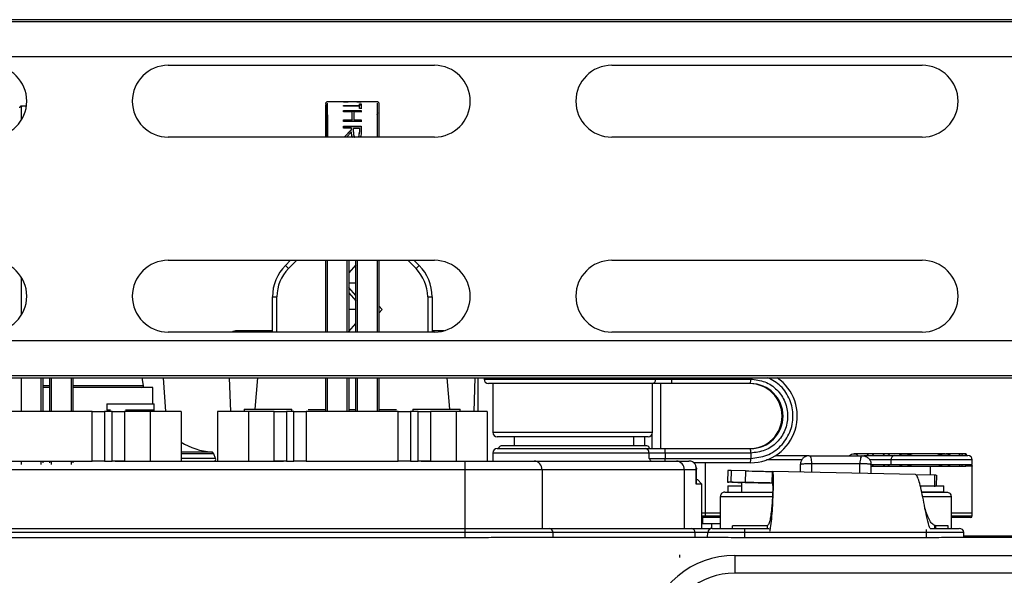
# Model space of a CAD drawing. Header units: millimetres. Extents: x 9 to 583, y 10 to 410.
# Tile 71 of 107: x 406 to 428, y 122 to 135. Entities that reach past the tile are written whole.
import ezdxf

# ---------------------------------------------------------------- set-up
doc = ezdxf.new("R2010")
doc.units = ezdxf.units.MM

msp = doc.modelspace()

# ---------------------------------------------------------------- linework, layer by layer
at = {"color": 7, "linetype": 'Continuous', "lineweight": 25}
for p, q in [((472.255, 134.5497), (392.455, 134.5497)), ((392.455, 134.5095), (472.255, 134.5095)), ((409.255, 133.5195), (415.255, 133.5195)), ((419.255, 133.5195), (426.255, 133.5195)), ((406.0574, 132.5991), (405.9352, 132.5991)), ((413.2754, 132.6954), (412.8283, 132.6954)), ((413.205, 132.6125), (413.564, 132.6125)), ((413.205, 132.603), (413.564, 132.603)), ((413.564, 132.5948), (413.205, 132.5948)), ((413.4778, 132.6954), (413.3402, 132.6954)), ((413.986, 132.6954), (413.5426, 132.6954)), ((413.564, 132.6485), (413.605, 132.6485)), ((413.564, 132.6125), (413.564, 132.6485)), ((413.564, 132.6387), (413.605, 132.6387)), ((413.564, 132.6125), (413.564, 132.603)), ((413.605, 132.545), (413.564, 132.545)), ((413.605, 132.6943), (413.605, 132.6909)), ((413.205, 132.4969), (413.605, 132.4969)), ((413.205, 132.4705), (413.205, 132.4969)), ((413.205, 132.488), (413.605, 132.488)), ((413.3999, 132.4705), (413.205, 132.4705)), ((413.605, 132.4705), (413.4409, 132.4705)), ((413.205, 132.291), (413.3999, 132.291)), ((413.205, 132.2833), (413.3999, 132.2833)), ((413.605, 132.2549), (413.205, 132.2549)), ((413.205, 132.1446), (413.605, 132.1446)), ((413.205, 132.1035), (413.205, 132.1446)), ((413.205, 132.1376), (413.605, 132.1376)), ((413.3896, 132.1035), (413.205, 132.1035)), ((413.4307, 132.1035), (413.564, 132.1035)), ((413.4409, 132.291), (413.605, 132.291)), ((413.4409, 132.291), (413.4409, 132.2833)), ((413.4409, 132.2833), (413.605, 132.2833)), ((413.564, 132.1035), (413.564, 132.0141)), ((415.255, 131.8995), (409.255, 131.8995)), ((413.2185, 131.8995), (413.3896, 132.0694)), ((413.2241, 131.8995), (413.3896, 132.0629)), ((413.3896, 132.0159), (413.2756, 131.8995)), ((413.4301, 132.0101), (413.4301, 132.0163)), ((413.564, 132.0079), (413.564, 132.0141)), ((413.605, 132.0451), (413.605, 132.0515)), ((426.255, 131.8995), (419.255, 131.8995)), ((409.255, 129.1195), (415.255, 129.1195)), ((411.8979, 129.0024), (412.015, 129.1195)), ((411.8979, 129.0024), (411.9686, 128.9317)), ((412.805, 127.4995), (412.805, 129.1195)), ((413.325, 129.1195), (413.325, 127.4995)), ((413.485, 129.018), (413.325, 128.8339)), ((413.485, 127.4995), (413.485, 129.1195)), ((414.005, 129.1195), (414.005, 127.4995)), ((414.795, 129.1195), (414.9121, 129.0024)), ((414.8414, 128.9317), (414.9121, 129.0024)), ((419.255, 129.1195), (426.255, 129.1195)), ((413.325, 128.6095), (413.485, 128.6095)), ((413.485, 128.323), (413.325, 128.507)), ((413.325, 128.3851), (413.485, 128.201)), ((411.605, 127.4995), (411.605, 128.2953)), ((411.605, 128.2953), (411.705, 128.2953)), ((415.105, 128.2953), (415.205, 128.2953)), ((415.205, 128.2953), (415.205, 127.4995)), ((413.3335, 128.0095), (413.325, 128.0193)), ((413.485, 128.0095), (413.3335, 128.0095)), ((414.005, 128.0906), (414.0755, 128.0095)), ((414.0755, 128.0095), (414.005, 127.9284)), ((413.325, 127.512), (413.485, 127.6961)), ((415.255, 127.4995), (409.255, 127.4995)), ((411.605, 127.5295), (411.225, 127.5295)), ((415.4734, 127.5295), (415.2084, 127.5295)), ((426.255, 127.4995), (419.255, 127.4995)), ((472.255, 126.5095), (392.455, 126.5095)), ((392.455, 126.4693), (472.255, 126.4693)), ((406.425, 126.4693), (406.425, 125.7095)), ((406.585, 125.7095), (406.585, 126.4693)), ((407.105, 126.4693), (407.105, 125.7095)), ((408.6972, 126.2961), (408.6684, 126.4693)), ((409.2036, 125.7095), (409.1493, 126.4693)), ((410.6316, 126.4693), (410.6581, 125.7095)), ((411.2683, 126.4693), (411.2093, 125.7615)), ((412.805, 125.7095), (412.805, 126.4693)), ((413.325, 126.4693), (413.325, 125.7095)), ((413.485, 125.7095), (413.485, 126.4693)), ((414.005, 126.4693), (414.005, 125.7095)), ((415.6007, 125.7615), (415.5417, 126.4693)), ((416.1519, 125.7095), (416.1785, 126.4693)), ((416.375, 126.4693), (416.375, 126.4377)), ((416.575, 126.3377), (416.575, 125.2377)), ((420.175, 125.2377), (420.175, 126.3377)), ((420.365, 124.8695), (420.365, 126.3377)), ((422.3846, 126.3377), (420.6101, 126.3377)), ((420.6129, 126.4377), (422.3874, 126.4377)), ((422.3846, 126.3377), (422.3624, 126.3377)), ((406.585, 126.2495), (406.425, 126.2495)), ((408.905, 126.2495), (407.105, 126.2495)), ((408.905, 125.8827), (408.905, 126.2495)), ((407.87, 125.8827), (407.87, 125.7457)), ((407.87, 125.8827), (408.94, 125.8827)), ((408.94, 125.7457), (408.94, 125.8827)), ((407.5424, 125.7095), (405.4674, 125.7095)), ((407.5424, 124.5895), (407.5424, 125.7095)), ((407.8198, 125.7095), (407.8198, 124.5895)), ((407.9902, 125.7095), (407.8198, 125.7095)), ((407.87, 125.7457), (407.9062, 125.7095)), ((407.87, 125.7457), (407.9541, 125.7457)), ((407.9902, 124.5895), (407.9902, 125.7095)), ((408.2674, 125.7095), (408.2674, 124.5895)), ((408.845, 125.7095), (408.2674, 125.7095)), ((408.2929, 125.7457), (408.94, 125.7457)), ((408.845, 125.7095), (408.845, 124.5895)), ((409.545, 125.7095), (408.845, 125.7095)), ((408.9038, 125.7095), (408.94, 125.7457)), ((408.905, 125.7095), (408.905, 125.7107)), ((408.94, 125.7095), (408.94, 125.7457)), ((409.545, 125.7095), (409.545, 124.5895)), ((410.365, 125.7095), (410.365, 124.5895)), ((411.065, 125.7095), (410.365, 125.7095)), ((410.97, 125.7615), (410.97, 125.7095)), ((410.97, 125.7615), (412.04, 125.7615)), ((411.065, 125.7095), (411.065, 124.5895)), ((411.6426, 125.7095), (411.065, 125.7095)), ((411.6426, 124.5895), (411.6426, 125.7095)), ((411.9199, 125.7095), (411.9199, 124.5895)), ((412.0901, 125.7095), (411.9199, 125.7095)), ((412.04, 125.7095), (412.04, 125.7615)), ((412.0901, 124.5895), (412.0901, 125.7095)), ((414.4425, 125.7095), (412.3675, 125.7095)), ((412.3675, 125.7095), (412.3675, 124.5895)), ((414.4425, 124.5895), (414.4425, 125.7095)), ((414.7199, 125.7095), (414.7199, 124.5895)), ((414.8901, 125.7095), (414.7199, 125.7095)), ((414.77, 125.7615), (414.77, 125.7095)), ((414.77, 125.7615), (415.84, 125.7615)), ((414.8901, 124.5895), (414.8901, 125.7095)), ((415.1674, 125.7095), (415.1674, 124.5895)), ((415.745, 125.7095), (415.1674, 125.7095)), ((415.745, 125.7095), (415.745, 124.5895)), ((416.445, 125.7095), (415.745, 125.7095)), ((415.84, 125.7095), (415.84, 125.7615)), ((416.445, 125.7095), (416.445, 124.5895)), ((416.6757, 125.1377), (416.675, 125.1377)), ((417.055, 125.1377), (417.055, 124.9295)), ((419.755, 124.9295), (419.755, 125.1377)), ((416.675, 124.8695), (420.0066, 124.8695)), ((420.045, 124.9295), (416.765, 124.9295)), ((420.0066, 124.8695), (420.4557, 124.8695)), ((420.4557, 124.8695), (422.3846, 124.8695)), ((405.4674, 124.5895), (407.5424, 124.5895)), ((406.425, 124.5895), (406.425, 124.5501)), ((406.585, 124.5501), (406.585, 124.5895)), ((407.105, 124.5895), (407.105, 124.5501)), ((407.8198, 124.5895), (407.9902, 124.5895)), ((408.0589, 124.5895), (411.8511, 124.5895)), ((410.3226, 124.6432), (410.2836, 124.7503)), ((411.9199, 124.5895), (412.0901, 124.5895)), ((412.3675, 124.5895), (414.4425, 124.5895)), ((412.805, 124.587), (412.805, 124.5895)), ((413.325, 124.5895), (413.325, 124.587)), ((413.485, 124.587), (413.485, 124.5895)), ((414.005, 124.5895), (414.005, 124.587)), ((414.7199, 124.5895), (414.8901, 124.5895)), ((414.9589, 124.5895), (415.9503, 124.5895)), ((415.9503, 124.3895), (415.9503, 124.5895)), ((415.9503, 124.5895), (417.5092, 124.5895)), ((416.575, 124.7695), (416.575, 124.5895)), ((417.5092, 124.5895), (420.7134, 124.5895)), ((420.0992, 124.6495), (420.0992, 124.7695)), ((420.4584, 124.7695), (420.0992, 124.7695)), ((420.0992, 124.6495), (420.4584, 124.6495)), ((420.4584, 124.7695), (420.4584, 124.6495)), ((422.3874, 124.7695), (420.4584, 124.7695)), ((420.4584, 124.6495), (422.3874, 124.6495)), ((420.7134, 124.5895), (420.9948, 124.5895)), ((422.3846, 124.5495), (421.1042, 124.5495)), ((422.3874, 124.7695), (422.3874, 124.6495)), ((422.9492, 124.7136), (423.6725, 124.7136)), ((425.0861, 124.7536), (424.7206, 124.7536)), ((424.7895, 124.7309), (424.7895, 124.7136)), ((424.9375, 124.7136), (425.6261, 124.7136)), ((425.4461, 124.7536), (425.0861, 124.7536)), ((425.8453, 124.7536), (425.4461, 124.7536)), ((425.5554, 124.5136), (425.5554, 124.6136)), ((427.385, 124.6136), (425.5554, 124.6136)), ((425.6261, 124.7136), (427.285, 124.7136)), ((426.771, 124.7536), (425.8554, 124.7536)), ((427.1286, 124.7536), (426.7921, 124.7536)), ((427.2405, 124.7536), (427.1334, 124.7536)), ((427.245, 124.7136), (427.245, 124.7536)), ((427.385, 124.5136), (427.385, 124.6136)), ((415.9503, 124.3895), (402.105, 124.3895)), ((417.6824, 124.3895), (415.9503, 124.3895)), ((420.8867, 124.3895), (417.6824, 124.3895)), ((421.1588, 124.3895), (420.8867, 124.3895)), ((421.1588, 124.0695), (421.1588, 124.3895)), ((421.1675, 124.0695), (421.1675, 124.418)), ((421.8716, 124.3742), (421.8658, 124.1097)), ((421.946, 124.3727), (421.9403, 124.1128)), ((422.2678, 124.3659), (421.946, 124.3727)), ((422.0086, 124.3714), (422.0087, 124.3766)), ((422.2678, 124.3659), (422.2621, 124.1059)), ((422.767, 124.3554), (422.8726, 124.3534)), ((422.8726, 124.3534), (422.8669, 124.0935)), ((422.8726, 124.3534), (422.8797, 124.3534)), ((422.8741, 124.0934), (422.8797, 124.3534)), ((426.1025, 124.2824), (422.8797, 124.3534)), ((423.5072, 124.5095), (423.5072, 124.3395)), ((425.0861, 124.4736), (425.4461, 124.4736)), ((425.1028, 124.5136), (425.5554, 124.5136)), ((425.1028, 124.3044), (425.1028, 124.5095)), ((425.4461, 124.4736), (425.8536, 124.4736)), ((425.5554, 124.5136), (427.385, 124.5136)), ((425.8536, 124.4736), (426.7729, 124.4736)), ((426.7729, 124.4736), (427.1289, 124.4736)), ((427.1289, 124.4736), (427.2406, 124.4736)), ((427.385, 123.4136), (427.385, 124.4736)), ((421.1675, 124.1695), (421.1886, 124.1695)), ((421.2886, 124.0695), (421.1886, 124.1695)), ((422.2621, 124.1059), (421.9403, 124.1128)), ((421.9854, 124.1112), (421.969, 124.1113)), ((422.1839, 124.1065), (422.1792, 123.8895)), ((426.5346, 124.2704), (426.1054, 124.2809)), ((426.5346, 124.2704), (426.5288, 124.0104)), ((426.5722, 124.2693), (426.5346, 124.2704)), ((426.5783, 124.0316), (426.5835, 124.269)), ((421.1588, 124.0695), (421.1674, 124.0763)), ((421.2886, 124.0695), (421.1588, 124.0695)), ((421.2886, 123.0695), (421.2886, 124.0695)), ((421.87, 124.0316), (421.87, 123.8946)), ((421.87, 124.0316), (422.1823, 124.0316)), ((426.2125, 124.0316), (426.74, 124.0316)), ((426.2436, 123.8946), (426.7397, 123.8946)), ((426.74, 123.8946), (426.74, 124.0316)), ((421.705, 123.0695), (421.705, 123.7895)), ((426.905, 123.7895), (426.905, 123.0695)), ((421.37, 123.4136), (421.2886, 123.4136)), ((421.37, 123.3136), (421.2886, 123.3136)), ((421.705, 123.4136), (421.37, 123.4136)), ((421.37, 123.3525), (421.37, 123.4136)), ((421.37, 123.3136), (421.37, 123.3525)), ((421.705, 123.3136), (421.37, 123.3136)), ((427.385, 123.4136), (426.905, 123.4136)), ((427.3434, 123.3136), (426.905, 123.3136)), ((427.3834, 123.3525), (427.385, 123.4136)), ((402.105, 123.0695), (415.9503, 123.0695)), ((415.9503, 122.973), (415.9503, 123.0695)), ((415.9503, 123.0695), (417.8438, 123.0695)), ((417.8438, 123.0695), (421.0481, 123.0695)), ((421.0481, 123.0695), (421.475, 123.0695)), ((421.505, 123.1695), (421.2886, 123.1695)), ((421.705, 123.1695), (421.505, 123.1695)), ((421.5186, 123.0695), (422.255, 123.0695)), ((422.7577, 123.1295), (421.978, 123.1295)), ((422.255, 122.973), (422.255, 123.0695)), ((422.255, 123.0695), (422.8055, 123.0695)), ((422.7577, 123.1295), (422.7577, 123.0695)), ((426.4331, 123.0695), (427.0915, 123.0695)), ((426.543, 123.0695), (426.5415, 123.1313)), ((426.5607, 123.0695), (426.5608, 123.1295)), ((426.8412, 123.1295), (426.5608, 123.1295)), ((415.9503, 122.973), (402.105, 122.973)), ((402.105, 122.863), (415.9503, 122.863)), ((415.9503, 122.863), (415.9503, 122.973)), ((417.9304, 122.973), (415.9503, 122.973)), ((416.7949, 122.8695), (421.7599, 122.8695)), ((417.9335, 122.8695), (417.9304, 122.973)), ((421.1347, 122.973), (417.9304, 122.973)), ((421.1378, 122.8695), (421.1347, 122.973)), ((421.415, 122.8695), (421.4186, 122.973)), ((422.255, 122.973), (421.4186, 122.973)), ((422.255, 122.863), (422.255, 122.973)), ((426.355, 122.973), (422.255, 122.973)), ((422.255, 122.863), (426.355, 122.863)), ((426.355, 122.863), (426.355, 122.973)), ((427.1914, 122.973), (426.355, 122.973)), ((426.8501, 122.8695), (429.7605, 122.8695)), ((427.195, 122.8695), (427.1914, 122.973)), ((427.194, 122.8995), (428.3161, 122.8995)), ((420.785, 122.4695), (420.785, 122.4134)), ((422.0272, 122.4595), (442.6829, 122.4595)), ((422.0272, 122.4595), (422.0272, 122.0595)), ((442.6829, 122.0595), (422.0272, 122.0595))]:
    msp.add_line(p, q, dxfattribs=at)
at = {"color": 8, "linetype": 'Continuous', "lineweight": 25}
for p, q in [((431.2061, 133.7095), (392.455, 133.7095)), ((411.9686, 128.9317), (412.1564, 129.1195)), ((412.845, 127.4995), (412.845, 129.1195)), ((413.285, 129.1195), (413.285, 127.4995)), ((413.525, 127.4995), (413.525, 129.1195)), ((413.965, 129.1195), (413.965, 127.4995)), ((414.6536, 129.1195), (414.8414, 128.9317)), ((405.945, 127.8853), (405.945, 128.7338)), ((411.705, 127.4995), (411.705, 128.2953)), ((415.105, 128.2953), (415.105, 127.4995)), ((411.225, 127.5295), (411.225, 127.4995)), ((392.455, 127.3095), (431.2061, 127.3095)), ((405.945, 125.7095), (405.945, 126.4693)), ((406.385, 126.4693), (406.385, 125.7095)), ((406.625, 125.7095), (406.625, 126.4693)), ((407.065, 126.4693), (407.065, 125.7095)), ((412.845, 125.7095), (412.845, 126.4693)), ((413.285, 126.4693), (413.285, 125.7095)), ((413.525, 125.7095), (413.525, 126.4693)), ((413.965, 126.4693), (413.965, 125.7095)), ((416.239, 126.4693), (416.239, 125.7095)), ((420.2492, 126.4377), (420.2492, 126.4693)), ((420.6129, 126.4693), (420.6129, 126.4377)), ((422.3874, 126.4377), (422.3874, 126.4693)), ((406.425, 126.2961), (406.585, 126.2961)), ((407.105, 126.2961), (408.6972, 126.2961)), ((412.4116, 125.7528), (412.805, 125.7528)), ((413.325, 125.7528), (413.405, 125.7528)), ((413.405, 125.7528), (413.485, 125.7528)), ((414.005, 125.7528), (414.4025, 125.7528)), ((419.9918, 125.1377), (419.9918, 124.9295)), ((420.165, 124.8695), (420.165, 125.194)), ((410.2327, 124.7895), (409.545, 124.7895)), ((405.945, 124.5106), (405.945, 124.5895)), ((406.385, 124.5895), (406.385, 124.5106)), ((406.625, 124.5106), (406.625, 124.5895)), ((407.065, 124.5895), (407.065, 124.5106)), ((410.2836, 124.7503), (409.545, 124.7503)), ((410.3226, 124.6432), (409.545, 124.6432)), ((412.845, 124.5762), (412.845, 124.5895)), ((413.285, 124.5895), (413.285, 124.5762)), ((413.525, 124.5762), (413.525, 124.5895)), ((413.965, 124.5895), (413.965, 124.5762)), ((420.0992, 124.7695), (416.575, 124.7695)), ((421.37, 123.4136), (421.37, 124.5495)), ((423.5409, 124.6136), (422.7464, 124.6136)), ((425.5554, 124.6136), (425.0692, 124.6136)), ((415.9503, 123.0695), (415.9503, 124.3895)), ((417.6824, 124.3895), (417.6824, 123.0695)), ((420.8867, 124.3895), (420.8867, 123.0695)), ((423.7598, 124.5323), (423.7603, 124.334)), ((424.8497, 124.31), (424.8503, 124.5323)), ((426.44, 124.2727), (426.44, 124.4736)), ((427.385, 124.4736), (427.2406, 124.4736)), ((421.705, 123.7895), (422.8779, 123.7895)), ((426.2653, 123.7895), (426.905, 123.7895)), ((421.2886, 123.3525), (421.37, 123.3525)), ((421.305, 123.3136), (421.305, 123.1695)), ((421.37, 123.3525), (421.705, 123.3525)), ((426.905, 123.3525), (427.3834, 123.3525)), ((421.505, 123.1695), (421.505, 123.0686)), ((421.978, 123.0695), (421.978, 123.1295)), ((426.355, 122.973), (426.355, 123.0474)), ((426.8412, 123.0695), (426.8412, 123.1295)), ((421.4186, 122.973), (421.1347, 122.973))]:
    msp.add_line(p, q, dxfattribs=at)
at = {"color": 7, "linetype": 'Continuous', "lineweight": 25, "flags": 128}
for points in [[(413.205, 132.6903), (413.205, 132.6909), (413.205, 132.6915), (413.205, 132.692), (413.205, 132.6925), (413.205, 132.6929), (413.205, 132.6933), (413.205, 132.6937), (413.205, 132.6941)], [(413.205, 132.5948), (413.205, 132.5971), (413.205, 132.5994), (413.205, 132.6016), (413.205, 132.6039), (413.205, 132.6061), (413.205, 132.6082), (413.205, 132.6104), (413.205, 132.6125)], [(413.564, 132.545), (413.564, 132.5518), (413.564, 132.5584), (413.564, 132.5648), (413.564, 132.5711), (413.564, 132.5773), (413.564, 132.5833), (413.564, 132.5891), (413.564, 132.5948)], [(413.605, 132.6943), (413.605, 132.694), (413.605, 132.6937), (413.605, 132.6933), (413.605, 132.6929), (413.605, 132.6925), (413.605, 132.692), (413.605, 132.6915), (413.605, 132.6909)], [(413.605, 132.6485), (413.605, 132.6387), (413.605, 132.628), (413.605, 132.6164), (413.605, 132.6039), (413.605, 132.5905), (413.605, 132.5762), (413.605, 132.561), (413.605, 132.545)], [(413.605, 132.6485), (413.605, 132.643), (413.605, 132.6387)], [(413.605, 132.6387), (413.605, 132.629), (413.605, 132.6183), (413.605, 132.6068), (413.605, 132.5944), (413.605, 132.5811), (413.605, 132.5669), (413.605, 132.5518), (413.605, 132.5359)], [(413.3999, 132.291), (413.3999, 132.316), (413.3999, 132.3403), (413.3999, 132.3638), (413.3999, 132.3867), (413.3999, 132.4088), (413.3999, 132.4301), (413.3999, 132.4507), (413.3999, 132.4705)], [(413.4409, 132.4705), (413.4409, 132.4507), (413.4409, 132.4301), (413.4409, 132.4088), (413.4409, 132.3867), (413.4409, 132.3638), (413.4409, 132.3403), (413.4409, 132.316), (413.4409, 132.291)], [(413.4409, 132.4705), (413.4409, 132.4656), (413.4409, 132.4617)], [(413.4409, 132.4617), (413.4409, 132.442), (413.4409, 132.4216), (413.4409, 132.4004), (413.4409, 132.3784), (413.4409, 132.3557), (413.4409, 132.3323), (413.4409, 132.3081), (413.4409, 132.2833)], [(413.605, 132.4969), (413.605, 132.4937), (413.605, 132.4904), (413.605, 132.4872), (413.605, 132.4839), (413.605, 132.4806), (413.605, 132.4772), (413.605, 132.4739), (413.605, 132.4705)], [(413.605, 132.4969), (413.605, 132.4919), (413.605, 132.488)], [(413.605, 132.488), (413.605, 132.4848), (413.605, 132.4816), (413.605, 132.4783), (413.605, 132.4751), (413.605, 132.4718), (413.605, 132.4685), (413.605, 132.4651), (413.605, 132.4617)], [(413.205, 132.2549), (413.205, 132.2595), (413.205, 132.2641), (413.205, 132.2686), (413.205, 132.2731), (413.205, 132.2777), (413.205, 132.2821), (413.205, 132.2866), (413.205, 132.291)], [(413.3896, 132.0694), (413.3896, 132.0737), (413.3896, 132.078), (413.3896, 132.0823), (413.3896, 132.0865), (413.3896, 132.0908), (413.3896, 132.0951), (413.3896, 132.0993), (413.3896, 132.1035)], [(413.3999, 132.291), (413.3999, 132.2867), (413.3999, 132.2833)], [(413.605, 132.291), (413.605, 132.2866), (413.605, 132.2821), (413.605, 132.2777), (413.605, 132.2731), (413.605, 132.2686), (413.605, 132.2641), (413.605, 132.2595), (413.605, 132.2549)], [(413.605, 132.291), (413.605, 132.2867), (413.605, 132.2833)], [(413.605, 132.2833), (413.605, 132.2789), (413.605, 132.2745), (413.605, 132.27), (413.605, 132.2655), (413.605, 132.261), (413.605, 132.2565), (413.605, 132.2519), (413.605, 132.2474)], [(413.605, 132.1446), (413.605, 132.1332), (413.605, 132.1218), (413.605, 132.1103), (413.605, 132.0988), (413.605, 132.0871), (413.605, 132.0753), (413.605, 132.0634), (413.605, 132.0515)], [(413.605, 132.1446), (413.605, 132.1407), (413.605, 132.1376)], [(413.605, 132.1376), (413.605, 132.1264), (413.605, 132.115), (413.605, 132.1036), (413.605, 132.0921), (413.605, 132.0805), (413.605, 132.0688), (413.605, 132.057), (413.605, 132.0451)], [(413.3896, 132.0694), (413.3896, 132.0657), (413.3896, 132.0629)], [(420.1555, 126.3377), (419.9913, 126.3377), (419.7646, 126.3377), (419.4842, 126.3377), (419.1609, 126.3377), (418.8072, 126.3377), (418.4368, 126.3377), (418.064, 126.3377), (417.7033, 126.3377), (417.3685, 126.3377), (417.0726, 126.3377), (416.8271, 126.3377), (416.6414, 126.3377), (416.5228, 126.3377), (416.4758, 126.3377), (416.475, 126.3377)], [(420.6101, 126.3377), (420.5364, 126.3377), (420.4647, 126.3377), (420.3964, 126.3377), (420.3331, 126.3377), (420.2762, 126.3377), (420.227, 126.3377), (420.1864, 126.3377), (420.1555, 126.3377)], [(420.2492, 126.4377), (420.2739, 126.4377), (420.3064, 126.4377), (420.3458, 126.4377), (420.3913, 126.4377), (420.4419, 126.4377), (420.4965, 126.4377), (420.554, 126.4377), (420.6129, 126.4377)], [(420.075, 125.1377), (420.047, 125.1377), (419.9467, 125.1377), (419.7776, 125.1377), (419.5472, 125.1377), (419.2656, 125.1377), (418.9451, 125.1377), (418.5996, 125.1377), (418.2444, 125.1377), (417.8948, 125.1377), (417.5662, 125.1377), (417.273, 125.1377), (417.028, 125.1377), (416.8418, 125.1377), (416.7226, 125.1377), (416.6757, 125.1377)], [(417.055, 125.1377), (417.0425, 125.1377), (416.9432, 125.1377), (416.915, 125.1377)], [(419.835, 125.1377), (419.8345, 125.1377), (419.7888, 125.1377), (419.755, 125.1377)], [(421.1659, 124.4297), (421.1602, 124.45), (421.1545, 124.4704)], [(421.4968, 123.0671), (421.4941, 123.0677), (421.475, 123.0695)]]:
    msp.add_lwpolyline(points, dxfattribs=at)
at = {"color": 8, "linetype": 'Continuous', "lineweight": 25, "flags": 128}
for points in [[(416.375, 126.4377), (416.3901, 126.4377), (416.4722, 126.4377), (416.6229, 126.4377), (416.8368, 126.4377), (417.1061, 126.4377), (417.4211, 126.4377), (417.7706, 126.4377), (418.1418, 126.4377), (418.5214, 126.4377), (418.8958, 126.4377), (419.2514, 126.4377), (419.5754, 126.4377), (419.8561, 126.4377), (420.0834, 126.4377), (420.2492, 126.4377)], [(416.575, 125.2377), (416.5757, 125.2377), (416.6226, 125.2377), (416.7413, 125.2377), (416.9268, 125.2377), (417.1716, 125.2377), (417.4657, 125.2377), (417.797, 125.2377), (418.152, 125.2377), (418.5161, 125.2377), (418.8744, 125.2377), (419.2123, 125.2377), (419.5159, 125.2377), (419.7728, 125.2377), (419.9725, 125.2377), (420.1068, 125.2377), (420.1702, 125.2377), (420.175, 125.2377)]]:
    msp.add_lwpolyline(points, dxfattribs=at)
at = {"color": 7, "linetype": 'Continuous', "lineweight": 25}
for centre, radius, start, end in [((405.255, 132.7095), 0.81, 270, 90), ((409.255, 132.7095), 0.81, 90, 270), ((415.255, 132.7095), 0.81, 270, 90), ((419.255, 132.7095), 0.81, 90, 270), ((426.255, 132.7095), 0.81, 270, 90), ((405.255, 128.3095), 0.81, 270, 90), ((409.255, 128.3095), 0.81, 90, 270), ((412.605, 128.2953), 1, 135, 180), ((414.205, 128.2953), 1, 0, 45), ((415.255, 128.3095), 0.81, 270, 90), ((419.255, 128.3095), 0.81, 90, 270), ((426.255, 128.3095), 0.81, 270, 90), ((412.605, 128.2953), 0.9, 135, 180), ((414.205, 128.2953), 0.9, 360, 45), ((410.8016, 127.3295), 0.2, 90, 121.78833), ((410.825, 127.3295), 0.2, 90, 121.78833), ((416.475, 126.4377), 0.1, 180, 270), ((420.1522, 126.4347), 0.097, 271.92074, 1.79986), ((419.7108, 126.4128), 0.9024, 355.23142, 1.58626), ((422.3622, 125.6036), 0.7341, 270.01604, 89.98396), ((422.3842, 125.6037), 1.0542, 270.02065, 55.20287), ((421.4853, 126.4128), 0.9024, 355.23142, 1.58626), ((422.3844, 125.6036), 0.7341, 270.01604, 89.98396), ((408.6578, 126.2895), 0.04, 270, 9.46232), ((416.675, 125.2377), 0.1, 180, 270), ((420.075, 125.2377), 0.1, 270, 360), ((410.3789, 126.3828), 1.6, 238.58643, 264.7563), ((410.2272, 124.7298), 0.06, 20, 84.7563), ((416.675, 124.7695), 0.1, 90, 180), ((416.765, 124.8695), 0.06, 90, 180), ((420.0028, 124.7731), 0.0965, 357.87854, 87.70842), ((420.045, 124.8695), 0.06, 0, 90), ((419.5564, 124.7945), 0.9024, 358.41374, 4.76858), ((421.4853, 124.7945), 0.9024, 358.41374, 4.76858), ((410.285, 124.6295), 0.04, 270, 20), ((417.4947, 124.402), 0.1881, 356.18874, 85.59805), ((420.699, 124.402), 0.1881, 356.18874, 85.59805), ((421.4853, 124.6245), 0.9024, 355.23142, 1.58626), ((424.7261, 124.6536), 0.1, 36.8699, 50.59149), ((425.0861, 124.6536), 0.1, 36.8699, 143.1301), ((425.4461, 124.6536), 0.1, 36.8699, 143.1301), ((425.6438, 124.6261), 0.0893, 101.42175, 188.04947), ((427.285, 124.6136), 0.1, 0, 90), ((425.0861, 124.5736), 0.1, 270, 323.1301), ((425.4461, 124.5736), 0.1, 216.8699, 323.1301), ((423.2478, 147.2349), 23.1446, 268.79545, 269.05687), ((422.9143, 127.6801), 3.5869, 269.24251, 269.35702), ((427.3434, 123.3536), 0.04, 270, 358.5), ((417.8369, 122.9763), 0.0935, 357.99135, 85.77988), ((421.0412, 122.9763), 0.0935, 357.99135, 85.77988), ((421.5186, 122.9695), 0.1, 90, 178), ((427.0915, 122.9695), 0.1, 2, 90), ((422.0272, 120.4595), 2, 90, 169.79603), ((422.0272, 120.4595), 1.6, 90, 169.79603)]:
    msp.add_arc(centre, radius, start, end, dxfattribs=at)
at = {"color": 8, "linetype": 'Continuous', "lineweight": 25}
for centre, radius, start, end in [((410.8217, 127.3322), 0.1974, 90.01582, 122.00661), ((417.5644, 124.6463), 2.894, 358.87552, 0.06347)]:
    msp.add_arc(centre, radius, start, end, dxfattribs=at)
at = {"color": 7, "linetype": 'Continuous', "lineweight": 25}
for points, knots in [([(405.9056, 132.5582), (405.9061, 132.5637), (405.9071, 132.5743), (405.9137, 132.5827), (405.917, 132.5867)], [0, 0, 0, 0, 0.515521, 1, 1, 1, 1]), ([(405.9454, 132.5984), (405.94, 132.5978), (405.9293, 132.5967), (405.921, 132.59), (405.917, 132.5867)], [0, 0, 0, 0, 0.5148888, 1, 1, 1, 1]), ([(405.945, 132.3072), (405.945, 132.3581), (405.945, 132.5127), (405.945, 132.6053), (405.945, 132.5854), (405.945, 132.5804)], [0, 0, 0, 0, 0.2694822, 0.8191635, 1, 1, 1, 1]), ([(412.805, 132.6478), (412.805, 132.6119), (412.805, 132.558), (412.805, 132.362), (412.805, 132.1747), (412.805, 131.9964), (412.805, 131.8995)], [0, 0, 0, 0, 0.384586, 0.5775469, 0.7705077, 1, 1, 1, 1]), ([(412.805, 131.8995), (412.805, 131.9294), (412.805, 132.131), (412.805, 132.399), (412.805, 132.5619), (412.805, 132.6301), (412.805, 132.6292), (412.805, 132.6284)], [0, 0, 0, 0, 0.0650026, 0.4381392, 0.8112758, 0.8226005, 1, 1, 1, 1]), ([(412.8056, 132.6544), (412.8061, 132.6599), (412.807, 132.6706), (412.8137, 132.679), (412.817, 132.683)], [0, 0, 0, 0, 0.5155924, 1, 1, 1, 1]), ([(412.8454, 132.6947), (412.84, 132.6942), (412.8293, 132.693), (412.821, 132.6863), (412.817, 132.683)], [0, 0, 0, 0, 0.5148917, 1, 1, 1, 1]), ([(412.845, 131.8995), (412.845, 131.9379), (412.845, 132.1527), (412.845, 132.427), (412.845, 132.6572), (412.845, 132.664), (412.845, 132.6663)], [0, 0, 0, 0, 0.0799991, 0.4472001, 0.814401, 1, 1, 1, 1]), ([(413.3402, 132.6954), (413.3395, 132.6954), (413.3199, 132.6957), (413.2748, 132.6946), (413.2305, 132.6919), (413.205, 132.6903)], [0, 0, 0, 0, 0.0152528, 0.4347759, 1, 1, 1, 1]), ([(413.205, 132.6941), (413.2097, 132.6942), (413.2333, 132.6951), (413.2682, 132.6957), (413.2984, 132.6952), (413.3097, 132.6949)], [0, 0, 0, 0, 0.1353946, 0.6770042, 1, 1, 1, 1]), ([(413.605, 132.6909), (413.6003, 132.6913), (413.5767, 132.6929), (413.5343, 132.6949), (413.4966, 132.6952), (413.4778, 132.6953)], [0, 0, 0, 0, 0.1114649, 0.5573513, 1, 1, 1, 1]), ([(413.5054, 132.695), (413.5077, 132.695), (413.5254, 132.6956), (413.5586, 132.6955), (413.5895, 132.6947), (413.605, 132.6943)], [0, 0, 0, 0, 0.06888936, 0.53436669, 1, 1, 1, 1]), ([(413.9932, 132.6829), (413.9891, 132.6862), (413.9808, 132.693), (413.9701, 132.6942), (413.9646, 132.6947)], [0, 0, 0, 0, 0.4851106, 1, 1, 1, 1]), ([(413.965, 132.6664), (413.965, 132.6641), (413.965, 132.6572), (413.965, 132.427), (413.965, 132.1527), (413.965, 131.9379), (413.965, 131.8995)], [0, 0, 0, 0, 0.1857342, 0.5528741, 0.920014, 1, 1, 1, 1]), ([(413.9932, 132.6829), (413.9964, 132.6788), (414.0031, 132.6703), (414.004, 132.6596), (414.0044, 132.654)], [0, 0, 0, 0, 0.48401157, 1, 1, 1, 1]), ([(414.005, 132.6471), (414.005, 132.6449), (414.005, 132.6398), (414.005, 132.613), (414.005, 132.582), (414.005, 132.5515), (414.005, 132.5039), (414.005, 132.4336), (414.005, 132.3186), (414.005, 132.1717), (414.005, 132.0226), (414.005, 131.9294), (414.005, 131.8995)], [0, 0, 0, 0, 0.0796114, 0.1879706, 0.2468746, 0.3088208, 0.3737875, 0.4953948, 0.6119251, 0.784216, 0.930927, 1, 1, 1, 1]), ([(412.805, 132.4303), (412.805, 132.4279), (412.805, 132.421), (412.805, 132.2423), (412.805, 132.0096), (412.805, 131.8995)], [0, 0, 0, 0, 0.2104703, 0.6263777, 1, 1, 1, 1]), ([(412.845, 131.8995), (412.845, 131.9343), (412.845, 132.1051), (412.845, 132.3089), (412.845, 132.3755), (412.845, 132.4088)], [0, 0, 0, 0, 0.1132927, 0.5566464, 1, 1, 1, 1]), ([(412.845, 132.3987), (412.845, 132.3967), (412.845, 132.3919), (412.845, 132.2156), (412.845, 131.9978), (412.845, 131.8995)], [0, 0, 0, 0, 0.2831626, 0.6765799, 1, 1, 1, 1]), ([(413.965, 132.3986), (413.965, 132.4036), (413.965, 132.4262), (413.965, 132.2924), (413.965, 132.106), (413.965, 131.9344), (413.965, 131.8995)], [0, 0, 0, 0, 0.1107268, 0.5049893, 0.8992518, 1, 1, 1, 1]), ([(414.005, 132.4382), (414.005, 132.4433), (414.005, 132.4665), (414.005, 132.3693), (414.005, 132.258), (414.005, 132.1668), (414.005, 132.0697), (414.005, 131.9448), (414.005, 131.8995)], [0, 0, 0, 0, 0.1081878, 0.492026, 0.622013, 0.6617931, 0.8772649, 1, 1, 1, 1]), ([(413.4301, 132.0163), (413.4301, 132.0216), (413.4302, 132.0374), (413.4304, 132.0668), (413.4306, 132.0902), (413.4307, 132.1035)], [0, 0, 0, 0, 0.1775505, 0.5326687, 1, 1, 1, 1]), ([(413.4145, 131.8906), (413.4115, 131.8952), (413.3903, 131.9291), (413.3904, 131.9741), (413.3897, 132.0104), (413.3896, 132.0159)], [0, 0, 0, 0, 0.1197447, 0.8662024, 1, 1, 1, 1]), ([(413.4301, 132.0163), (413.4301, 132.01), (413.4304, 131.9783), (413.4335, 131.939), (413.4509, 131.9064), (413.4578, 131.9007), (413.4593, 131.8995)], [0, 0, 0, 0, 0.1603073, 0.8062022, 0.9587329, 1, 1, 1, 1]), ([(413.4301, 132.0101), (413.4302, 132.0038), (413.4306, 131.9723), (413.4309, 131.932), (413.4506, 131.9042), (413.4539, 131.8995)], [0, 0, 0, 0, 0.1711392, 0.8608818, 1, 1, 1, 1]), ([(413.5356, 131.8995), (413.5378, 131.9015), (413.5485, 131.911), (413.5643, 131.951), (413.5641, 131.9875), (413.564, 132.0141)], [0, 0, 0, 0, 0.0650331, 0.3172984, 1, 1, 1, 1]), ([(413.5415, 131.8995), (413.5417, 131.8997), (413.5501, 131.9076), (413.5637, 131.9457), (413.5638, 131.9817), (413.564, 132.0079)], [0, 0, 0, 0, 0.0069529, 0.2758582, 1, 1, 1, 1]), ([(413.5996, 131.9394), (413.5985, 131.9329), (413.5968, 131.922), (413.5911, 131.9119), (413.5888, 131.9079)], [0, 0, 0, 0, 0.6020805, 1, 1, 1, 1]), ([(413.605, 132.0515), (413.605, 132.0453), (413.6049, 132.0268), (413.6045, 131.9898), (413.6014, 131.9581), (413.5996, 131.9394)], [0, 0, 0, 0, 0.1697652, 0.5093366, 1, 1, 1, 1]), ([(411.225, 127.5295), (411.1726, 127.5295), (411.0678, 127.5295), (410.9355, 127.5295), (410.843, 127.5295), (410.831, 127.5295), (410.825, 127.5295)], [0, 0, 0, 0, 0.25, 0.5, 0.75, 1, 1, 1, 1]), ([(422.3874, 126.4377), (422.4965, 126.4252), (422.7147, 126.4001), (422.9923, 126.2072), (423.1777, 125.9315), (423.2429, 125.6036), (423.1777, 125.2757), (422.9923, 125), (422.7147, 124.8071), (422.4965, 124.7821), (422.3874, 124.7695)], [0, 0, 0, 0, 0.1250003, 0.2500004, 0.3750003, 0.4999994, 0.6249996, 0.7499996, 0.8749997, 1, 1, 1, 1]), ([(407.5424, 125.7095), (407.6006, 125.7095), (407.7047, 125.7095), (407.7846, 125.7095), (407.8198, 125.7095)], [0, 0, 0, 0, 0.55915958, 1, 1, 1, 1]), ([(407.9902, 125.7095), (408.0361, 125.7095), (408.1181, 125.7095), (408.2217, 125.7095), (408.2674, 125.7095)], [0, 0, 0, 0, 0.5592223, 1, 1, 1, 1]), ([(411.6426, 125.7095), (411.7008, 125.7095), (411.8048, 125.7095), (411.8847, 125.7095), (411.9199, 125.7095)], [0, 0, 0, 0, 0.5592223, 1, 1, 1, 1]), ([(412.0901, 125.7095), (412.136, 125.7095), (412.2181, 125.7095), (412.3218, 125.7095), (412.3675, 125.7095)], [0, 0, 0, 0, 0.5591592, 1, 1, 1, 1]), ([(414.4425, 125.7095), (414.5007, 125.7095), (414.6048, 125.7095), (414.6847, 125.7095), (414.7199, 125.7095)], [0, 0, 0, 0, 0.5591592, 1, 1, 1, 1]), ([(414.8901, 125.7095), (414.936, 125.7095), (415.0181, 125.7095), (415.1217, 125.7095), (415.1674, 125.7095)], [0, 0, 0, 0, 0.5592222, 1, 1, 1, 1]), ([(407.8198, 124.5895), (407.7739, 124.5895), (407.6918, 124.5895), (407.5881, 124.5895), (407.5424, 124.5895)], [0, 0, 0, 0, 0.5591589, 1, 1, 1, 1]), ([(408.2674, 124.5895), (408.2092, 124.5895), (408.1052, 124.5895), (408.0254, 124.5895), (407.9902, 124.5895)], [0, 0, 0, 0, 0.5592222, 1, 1, 1, 1]), ([(411.9199, 124.5895), (411.874, 124.5895), (411.7919, 124.5895), (411.6883, 124.5895), (411.6426, 124.5895)], [0, 0, 0, 0, 0.5592222, 1, 1, 1, 1]), ([(412.3675, 124.5895), (412.3093, 124.5895), (412.2052, 124.5895), (412.1253, 124.5895), (412.0901, 124.5895)], [0, 0, 0, 0, 0.5591592, 1, 1, 1, 1]), ([(414.7199, 124.5895), (414.674, 124.5895), (414.5919, 124.5895), (414.4882, 124.5895), (414.4425, 124.5895)], [0, 0, 0, 0, 0.5591592, 1, 1, 1, 1]), ([(415.1674, 124.5895), (415.1092, 124.5895), (415.0052, 124.5895), (414.9253, 124.5895), (414.8901, 124.5895)], [0, 0, 0, 0, 0.5592223, 1, 1, 1, 1]), ([(420.1418, 124.5895), (420.1285, 124.6079), (420.115, 124.6264), (420.0994, 124.6493), (420.0992, 124.6495)], [0, 0, 0, 0, 0.9885637, 1, 1, 1, 1]), ([(421.1588, 124.3895), (421.1601, 124.4121), (421.1628, 124.4579), (421.1405, 124.5109), (421.1102, 124.547), (421.0789, 124.5699), (421.0399, 124.5862), (421.01, 124.5884), (420.9948, 124.5895)], [0, 0, 0, 0, 0.228457, 0.4640319, 0.5887836, 0.7196055, 0.8573979, 1, 1, 1, 1]), ([(424.6142, 124.7136), (424.6292, 124.7239), (424.6642, 124.748), (424.719, 124.7566), (424.7629, 124.7492), (424.7828, 124.7355), (424.7895, 124.7309)], [0, 0, 0, 0, 0.2618387, 0.609997, 0.8666614, 1, 1, 1, 1]), ([(425.7349, 124.7136), (425.7463, 124.7227), (425.7755, 124.7459), (425.8511, 124.7579), (425.9431, 124.7474), (426.0116, 124.7233), (426.0391, 124.7136)], [0, 0, 0, 0, 0.1422026, 0.3622253, 0.744648, 1, 1, 1, 1]), ([(426.5874, 124.7136), (426.6398, 124.7305), (426.7168, 124.7554), (426.814, 124.7538), (426.8649, 124.7384), (426.887, 124.7179), (426.8916, 124.7136)], [0, 0, 0, 0, 0.482515, 0.7092115, 0.938169, 1, 1, 1, 1]), ([(427.0792, 124.7136), (427.085, 124.7226), (427.0964, 124.7405), (427.1177, 124.7537), (427.1386, 124.7546), (427.1568, 124.7413), (427.1646, 124.7223), (427.1682, 124.7136)], [0, 0, 0, 0, 0.1964234, 0.3921088, 0.6071316, 0.8192276, 1, 1, 1, 1]), ([(427.2293, 124.7136), (427.2307, 124.722), (427.2334, 124.7388), (427.238, 124.7523), (427.2417, 124.7551), (427.2439, 124.7462), (427.2448, 124.7304), (427.2449, 124.7177), (427.2449, 124.7136)], [0, 0, 0, 0, 0.1837361, 0.367445, 0.5513948, 0.7336308, 0.9143097, 1, 1, 1, 1]), ([(421.1638, 124.4293), (421.1651, 124.4272), (421.1725, 124.4151), (421.165, 124.4011), (421.1588, 124.3895)], [0, 0, 0, 0, 0.17496174, 1, 1, 1, 1]), ([(422.8789, 124.353), (422.8799, 124.3523), (422.8847, 124.3487), (422.891, 124.3133), (422.895, 124.1956), (422.894, 124.0123), (422.8868, 123.7763), (422.8736, 123.522), (422.8547, 123.2809), (422.8339, 123.0944), (422.8183, 123.0238), (422.8124, 122.9972)], [0, 0, 0, 0, 0.0288431, 0.1455153, 0.2621102, 0.3951559, 0.5266442, 0.6580467, 0.7892609, 0.9206527, 1, 1, 1, 1]), ([(423.5072, 124.5095), (423.5082, 124.5113), (423.5103, 124.515), (423.5266, 124.5201), (423.5511, 124.5247), (423.5742, 124.5271), (423.5858, 124.5282)], [0, 0, 0, 0, 0.25000008, 0.50000009, 0.75000006, 1, 1, 1, 1]), ([(423.5858, 124.5282), (423.5986, 124.5293), (423.6241, 124.5313), (423.6685, 124.5329), (423.7146, 124.5334), (423.7447, 124.5326), (423.7598, 124.5323)], [0, 0, 0, 0, 0.24999994, 0.49999991, 0.74999992, 1, 1, 1, 1]), ([(425.7349, 124.5136), (425.7463, 124.5045), (425.7755, 124.4812), (425.8186, 124.4745), (425.891, 124.4722), (425.9609, 124.4846), (426.0227, 124.5075), (426.0391, 124.5136)], [0, 0, 0, 0, 0.1422024, 0.3622247, 0.4222682, 0.8467578, 1, 1, 1, 1]), ([(426.5874, 124.5136), (426.6399, 124.4965), (426.7026, 124.476), (426.7925, 124.4725), (426.8466, 124.4777), (426.8805, 124.5047), (426.8916, 124.5136)], [0, 0, 0, 0, 0.4826423, 0.5779456, 0.8616471, 1, 1, 1, 1]), ([(427.0792, 124.5136), (427.085, 124.5046), (427.0964, 124.4867), (427.1143, 124.4757), (427.1317, 124.4723), (427.1482, 124.478), (427.1611, 124.4943), (427.1665, 124.509), (427.1682, 124.5136)], [0, 0, 0, 0, 0.1962501, 0.3917629, 0.510485, 0.7094802, 0.909165, 1, 1, 1, 1]), ([(427.2293, 124.5136), (427.2307, 124.5052), (427.2334, 124.4884), (427.2376, 124.4761), (427.241, 124.4722), (427.2435, 124.4774), (427.2447, 124.4923), (427.2449, 124.5072), (427.2449, 124.5136)], [0, 0, 0, 0, 0.18368309, 0.36733895, 0.50150265, 0.68221285, 0.86294632, 1, 1, 1, 1]), ([(427.385, 124.485), (427.385, 124.4817), (427.385, 124.4782), (427.385, 124.4738), (427.385, 124.4736)], [0, 0, 0, 0, 0.9580875, 1, 1, 1, 1]), ([(421.9896, 124.1112), (421.993, 124.1112), (422.0042, 124.111), (421.9391, 124.1125), (421.8936, 124.1136)], [0, 0, 0, 0, 0.3014679, 1, 1, 1, 1]), ([(421.9611, 124.1114), (421.984, 124.1108), (422.0171, 124.1099), (422.1446, 124.1069), (422.1839, 124.106)], [0, 0, 0, 0, 0.6918094, 1, 1, 1, 1]), ([(422.8744, 124.0922), (422.8553, 124.0927), (422.7348, 124.0953), (422.5586, 124.099), (422.3594, 124.1032), (422.2359, 124.1057), (422.1794, 124.1067), (422.1892, 124.1064), (422.1914, 124.1064)], [0, 0, 0, 0, 0.0422296, 0.2657472, 0.4892648, 0.7127823, 0.9362999, 1, 1, 1, 1]), ([(426.4312, 123.0695), (426.4235, 123.0895), (426.3969, 123.1589), (426.3559, 123.346), (426.305, 123.5884), (426.2574, 123.8326), (426.2108, 124.0449), (426.1655, 124.201), (426.1314, 124.2737), (426.1095, 124.2803), (426.1022, 124.2825)], [0, 0, 0, 0, 0.059865, 0.207305, 0.3530109, 0.49761, 0.6414512, 0.7849421, 0.9276892, 1, 1, 1, 1]), ([(421.805, 123.8895), (421.8331, 123.8895), (421.8892, 123.8895), (422.2833, 123.8895), (422.6925, 123.8895), (422.8827, 123.8895)], [0, 0, 0, 0, 0.3485255, 0.6970509, 1, 1, 1, 1]), ([(422.8741, 124.0935), (422.8769, 124.0879), (422.8826, 124.0767), (422.8852, 123.9912), (422.8831, 123.8666), (422.8757, 123.7132), (422.8653, 123.5762), (422.8521, 123.4446), (422.836, 123.3218), (422.8111, 123.2078), (422.7843, 123.1406), (422.7659, 123.1327), (422.7577, 123.1292)], [0, 0, 0, 0, 0.1089772, 0.2179984, 0.3254249, 0.4322243, 0.5392059, 0.5923779, 0.6988633, 0.8062481, 0.9140416, 1, 1, 1, 1]), ([(426.2437, 123.8895), (426.2745, 123.8895), (426.3502, 123.8895), (426.4651, 123.8895), (426.5806, 123.8895), (426.6772, 123.8895), (426.7493, 123.8895), (426.7962, 123.8895), (426.8021, 123.8895), (426.805, 123.8895)], [0, 0, 0, 0, 0.1023076, 0.251923, 0.4015384, 0.5511538, 0.7007692, 0.8503846, 1, 1, 1, 1]), ([(426.5415, 123.1314), (426.5191, 123.1422), (426.4746, 123.1637), (426.4119, 123.2672), (426.3596, 123.3917), (426.3289, 123.4836), (426.3165, 123.5207)], [0, 0, 0, 0, 0.2758189, 0.5481858, 0.8173343, 1, 1, 1, 1]), ([(426.5603, 123.1295), (426.5582, 123.1296), (426.5543, 123.1296), (426.5485, 123.1303), (426.5447, 123.1311), (426.5428, 123.1314)], [0, 0, 0, 0, 0.3608739, 0.6803128, 1, 1, 1, 1]), ([(415.9503, 122.863), (416.0923, 122.8638), (416.3814, 122.8656), (416.6554, 122.8682), (416.7949, 122.8695)], [0, 0, 0, 0, 0.4910125, 1, 1, 1, 1]), ([(421.7599, 122.8695), (421.8417, 122.8681), (421.9946, 122.8655), (422.1723, 122.8638), (422.255, 122.863)], [0, 0, 0, 0, 0.53474218, 1, 1, 1, 1]), ([(426.355, 122.863), (426.4501, 122.864), (426.6281, 122.866), (426.7795, 122.8684), (426.8501, 122.8695)], [0, 0, 0, 0, 0.53400444, 1, 1, 1, 1])]:
    msp.add_open_spline(points, degree=3, knots=knots, dxfattribs=at)
at = {"color": 8, "linetype": 'Continuous', "lineweight": 25}
msp.add_open_spline([(422.3874, 124.6495), (422.5122, 124.6639), (422.7618, 124.6925), (423.0793, 124.9132), (423.2914, 125.2284), (423.3662, 125.6043), (423.2905, 125.9763), (423.088, 126.2947), (422.8772, 126.4127), (422.776, 126.4693)], degree=3, knots=[0, 0, 0, 0, 0.1444323, 0.2888643, 0.4332965, 0.5777267, 0.7221577, 0.8665898, 1, 1, 1, 1], dxfattribs=at)
at = {"color": 7, "linetype": 'Continuous', "lineweight": 25}
for points in [[(423.7072, 124.7095), (423.681, 124.7065), (423.6286, 124.7005), (423.5625, 124.6542), (423.5163, 124.5881), (423.5102, 124.5357), (423.5072, 124.5095)], [(423.7072, 124.7095), (423.7137, 124.7069), (423.7265, 124.7018), (423.7431, 124.6617), (423.7555, 124.6038), (423.7583, 124.5561), (423.7598, 124.5323)], [(423.7072, 124.7095), (423.9065, 124.7095), (424.305, 124.7095), (424.7035, 124.7095), (424.9028, 124.7095)], [(424.9028, 124.7095), (424.8964, 124.7069), (424.8835, 124.7018), (424.8669, 124.6617), (424.8545, 124.6038), (424.8517, 124.5561), (424.8503, 124.5323)], [(424.9028, 124.7095), (424.929, 124.7065), (424.9814, 124.7005), (425.0475, 124.6542), (425.0938, 124.5881), (425.0998, 124.5357), (425.1028, 124.5095)], [(421.946, 124.3727), (421.9289, 124.3731), (421.8948, 124.3738), (421.8697, 124.3743), (421.8731, 124.3742), (421.8748, 124.3741)], [(422.2678, 124.3659), (422.3743, 124.3636), (422.5873, 124.3591), (422.7071, 124.3566), (422.767, 124.3554)], [(423.7598, 124.5323), (423.9415, 124.5323), (424.305, 124.5323), (424.6685, 124.5323), (424.8503, 124.5323)], [(424.8503, 124.5323), (424.8653, 124.5326), (424.8954, 124.5333), (424.9415, 124.5328), (424.9859, 124.5312), (425.0114, 124.5292), (425.0242, 124.5282)], [(425.0242, 124.5282), (425.0358, 124.527), (425.0589, 124.5247), (425.0835, 124.52), (425.0997, 124.5149), (425.1018, 124.5113), (425.1028, 124.5095)], [(421.9403, 124.1128), (421.9231, 124.1131), (421.8887, 124.1139), (421.8653, 124.1143), (421.8639, 124.1143), (421.8837, 124.1138), (421.8936, 124.1136)], [(422.2621, 124.1059), (422.3686, 124.1037), (422.5816, 124.0991), (422.7014, 124.0967), (422.7613, 124.0955)], [(421.805, 123.8895), (421.7919, 123.888), (421.7657, 123.885), (421.7326, 123.8619), (421.7095, 123.8288), (421.7065, 123.8026), (421.705, 123.7895)], [(426.805, 123.8895), (426.8181, 123.888), (426.8443, 123.885), (426.8774, 123.8619), (426.9005, 123.8288), (426.9035, 123.8026), (426.905, 123.7895)]]:
    msp.add_open_spline(points, degree=3, dxfattribs=at)

doc.saveas('drawing.dxf')
